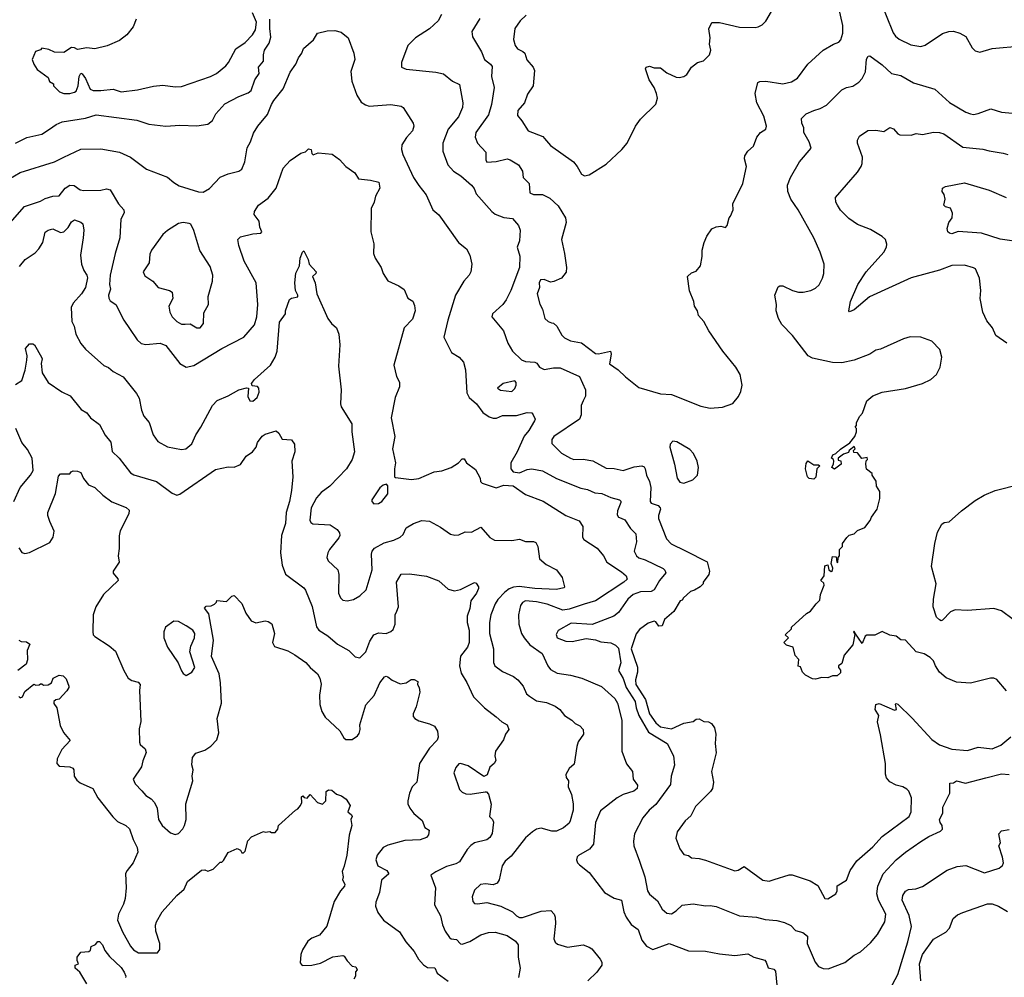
# Model space of a CAD drawing. Extents: x 1933546 to 2138868, y 524910 to 667279.
# Tile 82 of 256: x 1997981 to 2004333, y 563767 to 569942. Entities that reach past the tile are written whole.
import ezdxf

# ---------------------------------------------------------------- set-up
doc = ezdxf.new("R2010")
doc.units = 0

msp = doc.modelspace()

# ---------------------------------------------------------------- linework, layer by layer
at = {"layer": '0CON10XD'}
for points in [[(2002515, 567443.8), (2002582.3, 567467.7), (2002618.3, 567511.7), (2002633.8, 567545), (2002641.2, 567585), (2002628, 567655), (2002601.4, 567701.4), (2002516.2, 567805), (2002425.9, 567935.9), (2002393.8, 567995), (2002360, 568035), (2002353.3, 568065), (2002333.3, 568095), (2002330, 568125), (2002303, 568193), (2002290, 568285), (2002315, 568310), (2002345, 568320), (2002372.5, 568355), (2002383.3, 568415), (2002383.9, 568456.1), (2002396.7, 568505), (2002413.9, 568546.1), (2002447, 568593), (2002473.6, 568606.4), (2002505, 568610), (2002535, 568602.5), (2002545.9, 568614.1), (2002557.5, 568665), (2002567.5, 568675), (2002584, 568715), (2002581.2, 568755), (2002645.8, 568885), (2002668.8, 568995), (2002656.2, 569045), (2002658.8, 569065), (2002678.8, 569095), (2002715, 569126.7), (2002736, 569185), (2002760.9, 569215), (2002794.4, 569235), (2002799.4, 569255), (2002780.7, 569320.7), (2002735.7, 569405), (2002725.8, 569465), (2002743.6, 569536.4), (2002755, 569543.3), (2002794.2, 569545.8), (2002905, 569528.1), (2002958.9, 569541.1), (2002998, 569565), (2003065.5, 569654.5), (2003163.3, 569745), (2003230, 569785), (2003265, 569797.5), (2003278.3, 569811.7), (2003290.9, 569855), (2003291.5, 569905), (2003240, 570135)], [(2003525, 570083.8), (2003616.4, 569856.4), (2003630, 569835), (2003655, 569816.9), (2003729.1, 569779.1), (2003795, 569768), (2003822.3, 569777.7), (2003935, 569852), (2003975, 569865.8), (2004005, 569867.5), (2004045.8, 569855.8), (2004085, 569832.5), (2004125, 569760), (2004145, 569740), (2004175, 569732.5), (2004255, 569756.7), (2004445, 569773.3)], [(1998732.5, 569945), (1998712.5, 569895), (1998672.5, 569845), (1998625, 569807.5), (1998545, 569773.3), (1998465, 569753.8), (1998415, 569760), (1998355, 569750), (1998335, 569761.2), (1998315, 569763.3), (1998265, 569730), (1998205, 569732.5), (1998169.3, 569749.3), (1998125, 569757.5), (1998115, 569747.5), (1998083.6, 569736.4), (1998062.5, 569685), (1998072.5, 569655), (1998095, 569620), (1998165, 569570), (1998173.6, 569543.6), (1998198.3, 569528.3), (1998200, 569515), (1998237, 569477), (1998265, 569466.7), (1998305, 569466.2), (1998335, 569473.8), (1998345, 569482), (1998357.7, 569515), (1998364.5, 569575.5), (1998375, 569597.5), (1998385, 569593.3), (1998405, 569562), (1998434.8, 569494.8), (1998455, 569485.6), (1998505, 569484.5), (1998583.5, 569493.5), (1998635, 569476.9), (1998741.3, 569488.7), (1998845, 569512.2), (1998905, 569520), (1998985, 569508.6), (1999025, 569511.1), (1999212.9, 569575), (1999250.5, 569595), (1999311.1, 569645), (1999329.1, 569665), (1999376.2, 569755), (1999435, 569795.5), (1999483.5, 569845), (1999502.9, 569877.1), (1999508.3, 569925), (1999483.2, 569985)], [(2001655, 568942.5), (2001765, 569010), (2001866, 569104), (2001900.6, 569145), (2001953.1, 569255), (2001985, 569300), (2002085, 569396.7), (2002095.7, 569435), (2002089.2, 569465), (2002074, 569505), (2002042, 569555), (2002017.5, 569625), (2002023.3, 569636.7), (2002045, 569642.5), (2002075, 569632.5), (2002115, 569632.5), (2002155, 569598.8), (2002215, 569571.2), (2002235, 569568.8), (2002265, 569576.2), (2002285, 569588.8), (2002314.1, 569635.9), (2002353.9, 569666.1), (2002393, 569677), (2002430, 569715), (2002440, 569745), (2002430, 569785), (2002435.9, 569824.1), (2002426.1, 569883.9), (2002446.4, 569923.6), (2002495, 569924), (2002625, 569894.2), (2002725, 569891.2), (2002745, 569896.7), (2002770.5, 569909.5), (2002795, 569932.5), (2002845, 570020)], [(1998173.1, 569235), (1998215.8, 569265), (1998255, 569283.3), (1998405, 569306.9), (1998475, 569327.3), (1998737.5, 569295), (1998815, 569268.9), (1998925, 569255.6), (1999015, 569262), (1999125, 569258), (1999195, 569268), (1999225, 569291.2), (1999245.6, 569335), (1999305, 569400), (1999395, 569446.7), (1999455, 569469.4), (1999474.3, 569485), (1999497.5, 569555), (1999525.6, 569595), (1999522.5, 569635), (1999554, 569675), (1999553.1, 569715), (1999560, 569745), (1999589.6, 569790.4), (1999601.7, 569828.3), (1999594, 569885), (1999594.3, 569945.7)], [(2000702.5, 569975), (2000680.6, 569935), (2000625, 569882.9), (2000534.3, 569825), (2000484.4, 569775), (2000444.2, 569665), (2000443.8, 569635), (2000473.3, 569623.3), (2000665, 569603.1), (2000715, 569591.9), (2000773.8, 569545), (2000817.5, 569525), (2000839.5, 569405), (2000837.8, 569375), (2000811.5, 569315), (2000745.5, 569235), (2000710.4, 569145), (2000711.5, 569095), (2000744, 569005), (2000780, 568965), (2000826, 568935), (2000895.4, 568875.4), (2000913.1, 568853.1), (2000925, 568818), (2001026.2, 568705), (2001048.7, 568688.7), (2001105, 568665.6), (2001159.4, 568659.4), (2001198.6, 568615), (2001208.9, 568585), (2001204.4, 568515), (2001190.8, 568475), (2001207, 568417), (2001204.3, 568345), (2001150.5, 568195), (2001120, 568135), (2001097.1, 568105), (2001032, 568045), (2001026.7, 568025), (2001102.9, 567935), (2001130.8, 567855), (2001159.2, 567805), (2001217.9, 567747.9), (2001245, 567737.1), (2001305, 567734.3), (2001317.2, 567727.2), (2001335, 567702), (2001365, 567685.8), (2001425, 567697.1), (2001467.9, 567697.9), (2001592.2, 567642.2), (2001631.5, 567555), (2001631.5, 567515), (2001615.9, 567484.1), (2001602.5, 567455), (2001602.9, 567395), (2001592.2, 567365), (2001427.1, 567255), (2001413.5, 567235), (2001415, 567210), (2001476.7, 567146.7), (2001535, 567113.5), (2001555, 567106.5), (2001615, 567109.1), (2001677.7, 567097.7), (2001765, 567049.6), (2001815, 567048.7), (2001875, 567035.5), (2001945, 567058.8), (2001994.4, 567064.4), (2002008.8, 567058.8), (2002016.8, 567046.8), (2002024.5, 567005), (2002044.5, 566965), (2002053.6, 566925), (2002047.8, 566835), (2002055, 566824.4), (2002098.8, 566808.8), (2002112.9, 566795), (2002115.5, 566785), (2002101.3, 566745), (2002102.3, 566725), (2002154.4, 566595), (2002183, 566563), (2002277.1, 566517.1), (2002416.4, 566446.4), (2002430, 566385), (2002426.1, 566363.9), (2002390, 566315), (2002390, 566305), (2002370, 566285), (2002335, 566262.5), (2002307.5, 566255), (2002262.5, 566215), (2002255, 566200), (2002242.5, 566195), (2002200, 566125), (2002141.2, 566075), (2002125, 566032.5), (2002105, 566031.4), (2002085, 566060), (2002075, 566063.8), (2002035, 566050), (2001980.2, 566009.8), (2001957.6, 565982.4), (2001926.3, 565885), (2001967.4, 565767.4), (2001966.9, 565735), (2001952.8, 565685), (2001955.4, 565655), (2002017.4, 565557.4), (2002043.2, 565465), (2002085, 565408.3), (2002115, 565381.4), (2002185, 565368.5), (2002265, 565406.7), (2002325, 565417.1), (2002345, 565430.8), (2002365, 565434.5), (2002395, 565415.7), (2002425, 565413.5), (2002444.7, 565404.7), (2002463.8, 565375), (2002471.8, 565335), (2002467.8, 565275), (2002474.3, 565215), (2002442.9, 565095), (2002457.8, 565025), (2002449.4, 564985), (2002438.1, 564965), (2002340.7, 564869.3), (2002310.7, 564809.3), (2002274.2, 564775), (2002222.5, 564705), (2002214.2, 564665), (2002239.2, 564595), (2002265, 564560), (2002295, 564552), (2002315, 564538), (2002365, 564532.9), (2002405, 564521.4), (2002595, 564453.1), (2002615, 564457.1), (2002655, 564480.8), (2002775, 564393.5), (2002815, 564386.9), (2002848.8, 564398.8), (2002945, 564427.1), (2002965, 564427.1), (2003079.3, 564389.3), (2003129.5, 564359.5), (2003174, 564275), (2003195, 564272.5), (2003245.4, 564305), (2003253.9, 564325), (2003255, 564356), (2003315, 564392.5), (2003338.8, 564455), (2003382.4, 564517.6), (2003485, 564608.6), (2003545.7, 564675), (2003720, 564805), (2003731.4, 564835), (2003733.1, 564925), (2003717.6, 564967.6), (2003705, 564981.2), (2003677.5, 564995), (2003635, 565006.7), (2003595, 565027.5), (2003573.6, 565053.6), (2003567, 565077), (2003566.1, 565146.1), (2003535, 565330), (2003514, 565415), (2003522.5, 565455), (2003500, 565495), (2003503, 565527), (2003525, 565533.3), (2003625, 565488.8), (2003636.2, 565495), (2003631.7, 565528.3), (2003635, 565532.5), (2003645, 565528.6), (2003739, 565439), (2003865, 565300.8), (2003915, 565267.1), (2003995, 565239.2), (2004095, 565230), (2004165, 565252), (2004255, 565240.8), (2004311.2, 565265), (2004375, 565318)], [(2000949.4, 569950.6), (2000898.8, 569865), (2000901.8, 569831.8), (2000960.6, 569735), (2000978.9, 569685), (2001018.1, 569655), (2001029.1, 569639.1), (2001025.6, 569575), (2001041.9, 569505), (2001024.6, 569395), (2001005, 569328), (2000924.5, 569215), (2000920, 569185), (2000935, 569146), (2000988, 569088), (2000987.8, 569037.8), (2000995, 569022.9), (2001055, 569026.5), (2001125, 569044), (2001145, 569038), (2001198, 569005), (2001224.2, 568965), (2001228, 568925), (2001267.1, 568885), (2001272, 568825), (2001295, 568815.6), (2001354.6, 568814.6), (2001400.9, 568790.9), (2001455, 568742), (2001502.9, 568665), (2001505.6, 568635), (2001475.6, 568525), (2001496.7, 568435), (2001508.6, 568345), (2001505.5, 568314.5), (2001476.2, 568275), (2001426.6, 568253.4), (2001405, 568249.1), (2001365, 568267.2), (2001341.1, 568265), (2001332.7, 568245), (2001334.6, 568215), (2001318.4, 568175), (2001336.8, 568106.8), (2001354.4, 568075), (2001369.2, 568015), (2001391.2, 567995), (2001412, 567988), (2001425, 567984.3), (2001446.7, 567965), (2001478.5, 567908.5), (2001495, 567891.5), (2001535, 567870.9), (2001605, 567857.3), (2001695, 567789.4), (2001715, 567786.4), (2001792.5, 567805), (2001795.7, 567785), (2001785, 567722.5), (2001842.5, 567685), (2001888.3, 567638.3), (2001975, 567570), (2002115, 567528.8), (2002185.8, 567525.8), (2002375, 567450), (2002435, 567438), (2002515, 567443.8)], [(2001248.9, 569971.1), (2001209.2, 569935), (2001175.6, 569884.4), (2001167.5, 569815), (2001178.1, 569775), (2001191.4, 569755), (2001227.5, 569737.5), (2001239.4, 569725), (2001253, 569683), (2001294.3, 569635), (2001301.9, 569615), (2001294.4, 569515), (2001257.6, 569462.4), (2001237.5, 569405), (2001195, 569356), (2001191.4, 569325), (2001220.6, 569290.6), (2001260.8, 569225), (2001355, 569188.2), (2001367.7, 569175), (2001405, 569131.5), (2001553.5, 569025), (2001578.2, 568995), (2001606.2, 568945), (2001625, 568936), (2001655, 568942.5)], [(1997875, 568892.2), (1997985, 568955.6), (1998205, 569025.5), (1998265.3, 569054.7), (1998375, 569107.8), (1998505, 569109.5), (1998625, 569088.1), (1998696.2, 569056.2), (1998798.7, 568978.7), (1998935, 568927.5), (1998975, 568892.5), (1999010.9, 568870.9), (1999135, 568832), (1999165, 568830), (1999205, 568854), (1999274.5, 568925.5), (1999325, 568948.6), (1999395, 568965.7), (1999415, 568978.8), (1999434.4, 569025), (1999448.6, 569115), (1999470.8, 569155), (1999489.7, 569210.3), (1999518, 569255), (1999579.9, 569330.1), (1999605.7, 569394.3), (1999619.7, 569420.3), (1999681.5, 569495), (1999725.5, 569604.5), (1999763.1, 569655), (1999780, 569695), (1999801.9, 569725), (1999813, 569757), (1999877, 569813), (1999902, 569855), (1999965, 569870), (2000015, 569871.2), (2000055, 569861.2), (2000100, 569825), (2000136.7, 569725), (2000143.3, 569685), (2000117.3, 569607.3), (2000123.3, 569545), (2000157.1, 569455), (2000185, 569410.8), (2000211.8, 569391.8), (2000235, 569384.5), (2000375, 569395.5), (2000442.5, 569385), (2000455.8, 569375.8), (2000518.8, 569275), (2000524, 569255), (2000515.8, 569225), (2000476.9, 569183.1), (2000446.9, 569135), (2000443.6, 569105), (2000452.3, 569072.3), (2000521.9, 568925), (2000555, 568872), (2000603.1, 568813.1), (2000645.6, 568715.6), (2000685, 568683.8), (2000811.2, 568505), (2000863.8, 568465), (2000884.2, 568424.2), (2000898, 568365), (2000891.2, 568315), (2000881.2, 568295), (2000846.2, 568255), (2000792.9, 568165), (2000743.2, 568005), (2000717.5, 567895), (2000765.7, 567795), (2000816.7, 567765), (2000845, 567732.5), (2000856, 567685), (2000865.8, 567535), (2000880, 567505), (2000927.5, 567465), (2000969.3, 567409.3), (2001010.2, 567380.2), (2001035, 567371.5), (2001057.7, 567372.3), (2001095, 567389.5), (2001185, 567390.5), (2001255, 567408.6), (2001285, 567406.2), (2001293.3, 567395), (2001306, 567366), (2001302, 567355), (2001265, 567292.5), (2001235, 567256), (2001190.3, 567155), (2001150.2, 567085), (2001150.2, 567045), (2001165, 567026.2), (2001205, 567019.2), (2001255, 567041.3), (2001285, 567046.8), (2001353.6, 567033.6), (2001443, 566983), (2001600.9, 566920.9), (2001645, 566911.5), (2001690.6, 566890.6), (2001737, 566887), (2001795, 566860.4), (2001850, 566845), (2001858, 566838), (2001858.3, 566828.3), (2001837.9, 566775), (2001835, 566750), (2001844.5, 566734.5), (2001862, 566728), (2001885, 566716.2), (2001920.7, 566660.7), (2001956.1, 566626.1), (2001960, 566575), (2001945.7, 566515), (2001960, 566485), (2001975, 566471.8), (2002015, 566458.9), (2002132.3, 566402.3), (2002143.4, 566393.4), (2002150, 566375), (2002109.4, 566325), (2002073.5, 566265), (2002054.2, 566255.8), (2001985, 566252.1), (2001938.5, 566235), (2001904.8, 566205.2), (2001845, 566120), (2001814, 566096), (2001675, 566042.7), (2001539, 566051), (2001455, 566003.3), (2001442.2, 565977.8), (2001448.9, 565955), (2001504, 565935), (2001545, 565933.1), (2001635, 565951.1), (2001695, 565944.2), (2001730.3, 565930.3), (2001795, 565923.1), (2001825, 565908.9), (2001845, 565890), (2001858.2, 565795), (2001844.3, 565745), (2001873.4, 565693.4), (2001894.2, 565635), (2001951, 565545), (2001957, 565505), (2001975.8, 565455), (2002038, 565348), (2002157.1, 565275), (2002199.4, 565195), (2002205.5, 565135), (2002184.5, 565065), (2002178.8, 565011.2), (2002085, 564880.9), (2002041.9, 564845), (2002001.5, 564795), (2001947.6, 564692.4), (2001940, 564645), (2001942.9, 564615), (2001979.2, 564515), (2002014.3, 564415), (2002030, 564325), (2002043.7, 564303.7), (2002095, 564260.8), (2002125, 564205.8), (2002155, 564180.6), (2002185, 564175.7), (2002216, 564195), (2002255, 564231.4), (2002325, 564241.4), (2002405, 564227.1), (2002435, 564230), (2002475, 564223.1), (2002624.5, 564164.5), (2002735, 564155.6), (2002790.3, 564140.3), (2002864.3, 564134.3), (2002915, 564120.8), (2002955, 564102), (2002985, 564069.2), (2003033.3, 564055), (2003062.5, 564032.5), (2003061.9, 563985), (2003112.5, 563865), (2003135, 563836.2), (2003165, 563824), (2003197.3, 563822.7), (2003305, 563862), (2003365, 563910.8), (2003405, 563931.2), (2003469.7, 563990.3), (2003515, 564043.8), (2003562.5, 564125), (2003568.2, 564175), (2003521.8, 564265), (2003510, 564305), (2003517.1, 564355), (2003551.1, 564435), (2003635, 564524.6), (2003695, 564573.2), (2003795, 564643.3), (2003845, 564674.4), (2003920.3, 564709.7), (2003935, 564723.3), (2003932.9, 564745), (2003919.2, 564765), (2003915.7, 564785), (2003935.8, 564825), (2003935.8, 564865), (2003980.6, 564955), (2003981.2, 565018.8), (2004005, 565022), (2004025, 565034), (2004081.5, 565018.5), (2004214.3, 565054.3), (2004315, 565080), (2004363.3, 565075)], [(2004346.2, 565615), (2004285, 565687.5), (2004266.1, 565696.1), (2004243.9, 565696.1), (2004115, 565664.3), (2004025, 565670), (2003958.3, 565698.3), (2003915.7, 565735.7), (2003888.8, 565775), (2003875, 565807.5), (2003855, 565830), (2003815, 565852.5), (2003765, 565866.7), (2003695, 565940), (2003665, 565942.5), (2003635, 565966.7), (2003593.6, 565973.6), (2003545, 565996.7), (2003497, 565973), (2003445, 565972.5), (2003435, 565967.5), (2003415, 565920), (2003367.5, 565987.5), (2003365, 566000), (2003360, 565995), (2003368.3, 565978.3), (2003355, 565910), (2003300, 565845), (2003285, 565790), (2003262.5, 565775), (2003262.5, 565765), (2003277, 565747), (2003275, 565730), (2003255, 565710), (2003225, 565710), (2003195, 565697.5), (2003155, 565700), (2003115, 565690), (2003095, 565692.5), (2003050, 565715), (2003030, 565735), (2003018.3, 565768.3), (2003003, 565773), (2003006.4, 565816.4), (2002983, 565843), (2002970, 565895), (2002928.3, 565908.3), (2002910, 565925), (2002940, 565955), (2002920, 565975), (2002960, 566015), (2002960, 566025), (2003057, 566113), (2003083, 566127), (2003120, 566175), (2003141.7, 566198.3), (2003147.5, 566235), (2003170, 566295), (2003168.3, 566308.3), (2003150, 566325), (2003170, 566355), (2003175, 566420), (2003195, 566427.5), (2003200, 566395), (2003215, 566383.3), (2003225, 566390), (2003226.1, 566406.1), (2003216.7, 566435), (2003225, 566480), (2003248.3, 566478.3), (2003252.5, 566445), (2003258.3, 566441.7), (2003260, 566475), (2003270, 566485), (2003270, 566525), (2003290, 566545), (2003290, 566565), (2003317, 566603), (2003333, 566617), (2003365, 566627.5), (2003385, 566647.5), (2003433, 566667), (2003468.3, 566711.7), (2003476.4, 566733.6), (2003512.5, 566785), (2003530, 566855), (2003529.3, 566899.3), (2003507.5, 566935), (2003507, 566967), (2003480, 567005), (2003480, 567015), (2003443, 567043), (2003440, 567075), (2003442.5, 567097.5), (2003450, 567105), (2003448.3, 567118.3), (2003413, 567113), (2003385, 567150), (2003361.7, 567151.7), (2003360, 567165), (2003370, 567175), (2003365, 567190), (2003332.5, 567165), (2003328.3, 567151.7), (2003295, 567140), (2003260, 567115), (2003261.7, 567101.7), (2003278.3, 567098.3), (2003280, 567075), (2003237, 567043), (2003220, 567055), (2003231.7, 567078.3), (2003232.5, 567095), (2003230, 567105), (2003217.5, 567115), (2003227.5, 567135), (2003246.2, 567143.8), (2003275, 567172.5), (2003335.7, 567214.3), (2003367.5, 567255), (2003380, 567285), (2003380, 567305), (2003370, 567315), (2003380, 567325), (2003380, 567345), (2003400, 567385), (2003417.5, 567405), (2003445.9, 567484.1), (2003485, 567516.2), (2003545, 567539.2), (2003695, 567564), (2003804.1, 567595.9), (2003858.3, 567621.7), (2003895, 567653.3), (2003919.7, 567700.3), (2003929.2, 567765), (2003917.5, 567815), (2003865, 567868), (2003795, 567895.8), (2003725, 567897.5), (2003682.5, 567885), (2003535, 567818), (2003505, 567811.2), (2003464.3, 567785.7), (2003365, 567745.8), (2003285, 567730), (2003225, 567730.8), (2003095, 567759.4), (2003067.5, 567775), (2002966.4, 567905), (2002897.2, 567977.2), (2002875.6, 568015.6), (2002861.2, 568065), (2002863.3, 568105), (2002852.5, 568165), (2002875, 568218.8), (2002885, 568226), (2002905, 568225.8), (2002965.6, 568195.6), (2003005, 568185.7), (2003035.6, 568184.4), (2003085, 568195.8), (2003115, 568210.8), (2003137.4, 568232.6), (2003160, 568275), (2003168.1, 568305), (2003170.8, 568365), (2003145, 568443.3), (2003104.4, 568535), (2003002.9, 568715), (2002954.6, 568784.6), (2002935.6, 568835), (2002934.3, 568875), (2002954.3, 568925), (2003011.4, 569025), (2003086.1, 569113.9), (2003073.1, 569155), (2003040, 569215), (2003040, 569245), (2003025.6, 569275), (2003024.2, 569305), (2003053.8, 569335), (2003105, 569355.6), (2003145, 569368.5), (2003185, 569391.4), (2003285, 569490), (2003315, 569504.2), (2003356.6, 569513.4), (2003395, 569540), (2003415, 569563.3), (2003436.7, 569605), (2003443.2, 569686.8), (2003455, 569706.7), (2003465, 569708), (2003545, 569650), (2003605, 569594.6), (2003665, 569581.6), (2003747.5, 569535), (2003885, 569492.9), (2003978.6, 569408.6), (2004085, 569345.7), (2004114.5, 569334.5), (2004135, 569331.1), (2004165, 569336.7), (2004245, 569367.3), (2004315, 569345.6), (2004385, 569339.4)], [(1997955, 569146.7), (1998027.8, 569182.2), (1998125, 569203.6), (1998173.1, 569235)], [(2004350, 567855), (2004277.5, 567905), (2004257.5, 567955), (2004219.3, 567999.3), (2004193.3, 568055), (2004177.5, 568145), (2004181.2, 568195), (2004172.5, 568275), (2004147.5, 568335), (2004135, 568342.5), (2004075, 568358.8), (2003995, 568355.8), (2003915, 568327.5), (2003731.7, 568278.3), (2003463.3, 568155), (2003365, 568070), (2003335, 568057.5), (2003330, 568065), (2003341.4, 568125), (2003388.6, 568235), (2003442.5, 568315), (2003555, 568442), (2003572.9, 568475), (2003575.8, 568495), (2003565.5, 568525.5), (2003545, 568544), (2003469.8, 568589.8), (2003385, 568621.1), (2003329.8, 568659.8), (2003296, 568695), (2003275, 568714.2), (2003255.8, 568745), (2003246, 568765), (2003243.8, 568795), (2003385, 568959.2), (2003408.6, 568995), (2003415.6, 569015), (2003416.9, 569055), (2003386.2, 569145), (2003386.2, 569165), (2003398.3, 569191.7), (2003453.2, 569226.8), (2003505, 569229.2), (2003555, 569220), (2003595, 569246.7), (2003617.9, 569237.9), (2003645, 569206.7), (2003659.3, 569199.3), (2003732.3, 569197.7), (2003765, 569208), (2003805, 569201.2), (2003875, 569217.5), (2003914.6, 569214.6), (2003942, 569205), (2004065, 569120), (2004195, 569107.9), (2004235, 569095.4), (2004325, 569081.9), (2004355, 569071.9)], [(1997904, 568615), (1998012.6, 568737.4), (1998115, 568771.8), (1998145, 568788.5), (1998195, 568803.3), (1998235, 568805.6), (1998275, 568856.4), (1998305, 568873.8), (1998332.2, 568872.2), (1998372, 568845), (1998395, 568839.5), (1998505, 568842.7), (1998542.2, 568852.2), (1998565, 568845.7), (1998619.2, 568755), (1998652.5, 568715), (1998654.2, 568695.8), (1998634.2, 568655), (1998626.5, 568535), (1998596.9, 568435), (1998565.4, 568294.6), (1998561.5, 568235), (1998567.1, 568205), (1998554.5, 568165.5), (1998555.6, 568145.6), (1998565, 568130), (1998602, 568105), (1998652.5, 568005), (1998690.3, 567950.3), (1998738.6, 567878.6), (1998765, 567854.3), (1998795, 567848.1), (1998887, 567857), (1998925, 567842), (1999014.5, 567724.5), (1999055, 567700.8), (1999105, 567711.4), (1999285, 567822.5), (1999428, 567895), (1999496, 567975), (1999511.1, 568025), (1999517.7, 568105), (1999505.7, 568245), (1999429.1, 568385), (1999394.4, 568485), (1999388, 568525), (1999405, 568541.2), (1999485, 568561.2), (1999536.7, 568565), (1999543.3, 568575), (1999531.2, 568605), (1999527, 568643), (1999493.8, 568685), (1999496.2, 568705), (1999521.2, 568745), (1999585, 568790), (1999635.6, 568855), (1999681.1, 568985), (1999725, 569033.8), (1999795, 569082), (1999825, 569090), (1999845, 569108.8), (1999862.5, 569105), (1999865, 569080), (1999875, 569071.2), (1999907.3, 569082.7), (1999997.5, 569075), (2000045, 569041.2), (2000084.5, 568994.5), (2000143.8, 568955), (2000166.7, 568915), (2000245, 568908.1), (2000297.1, 568895), (2000304.4, 568855), (2000275.6, 568805), (2000266.9, 568765), (2000247.5, 568725), (2000246.2, 568575), (2000266.1, 568496.1), (2000263.8, 568435), (2000273.3, 568405), (2000312.5, 568345), (2000326.7, 568305), (2000355, 568257.5), (2000426.1, 568226.1), (2000461.2, 568201.2), (2000485, 568146.7), (2000517.3, 568127.3), (2000529.1, 568099.1), (2000532.9, 568065), (2000515, 568011.2), (2000461.1, 567955), (2000394, 567715), (2000411.2, 567641.2), (2000432, 567605), (2000430.8, 567575), (2000403.1, 567505), (2000376.7, 567375), (2000401.4, 567255), (2000385.7, 567175.7), (2000406.2, 567085), (2000398, 567045), (2000400, 566995), (2000405, 566990), (2000507.7, 566977.7), (2000555, 566982.9), (2000655, 567026.9), (2000705, 567033.3), (2000765, 567053.3), (2000812, 567085), (2000835, 567110), (2000849.3, 567109.3), (2000863.3, 567085), (2000920.5, 567040.5), (2000951.2, 566985), (2000954.1, 566964.1), (2000965, 566953.3), (2001055, 566924), (2001105, 566940.6), (2001165.3, 566935.3), (2001245, 566880), (2001358.1, 566838.1), (2001505, 566744.3), (2001590.3, 566710.3), (2001614.2, 566674.2), (2001612.7, 566605), (2001620.3, 566590.3), (2001706.2, 566535), (2001748, 566485), (2001768.1, 566445), (2001862.6, 566382.6), (2001894.2, 566355), (2001900, 566335), (2001878.6, 566315), (2001695, 566194.6), (2001622.5, 566172.5), (2001525, 566141.6), (2001485, 566135.3), (2001383.4, 566173.4), (2001315, 566188.2), (2001245, 566193.8), (2001225, 566184.4), (2001211.2, 566165), (2001198.5, 566105), (2001200, 566045), (2001218.2, 565985), (2001235.6, 565955), (2001271.9, 565911.9), (2001352.5, 565855), (2001387.1, 565775), (2001405, 565751.4), (2001448, 565728), (2001535.4, 565715.4), (2001606.4, 565696.4), (2001735, 565641.4), (2001820, 565565), (2001837.9, 565535), (2001866.2, 565425), (2001864.5, 565224.5), (2001895, 565143.3), (2001934.3, 565094.3), (2001938.1, 565045), (2001965.8, 565005), (2001964.3, 564985), (2001943.2, 564966.8), (2001875, 564945.4), (2001835.4, 564924.6), (2001728.9, 564841.1), (2001695.5, 564765), (2001682.9, 564625), (2001656.2, 564593.8), (2001585, 564553.3), (2001576.7, 564545), (2001573.6, 564523.6), (2001580, 564505), (2001592.3, 564492.3), (2001655, 564443.8), (2001753.8, 564315), (2001815, 564277.5), (2001864.2, 564264.2), (2001879.3, 564189.3), (2001894.2, 564155), (2001925, 564108), (2001971.2, 564075), (2001995, 564006.7), (2002025, 563968.8), (2002065, 563947.1), (2002170, 563985), (2002295, 563937.1), (2002405, 563935.8), (2002495, 563917.5), (2002595, 563908.6), (2002678.8, 563918.8), (2002717.9, 563897.9), (2002786.9, 563876.9), (2002797.1, 563865), (2002809.1, 563829.1), (2002845, 563818.6), (2002857.5, 563807.5), (2002866.1, 563716.1)], [(2004454.1, 568504.1), (2004305.8, 568525.8), (2004185, 568565.3), (2004035, 568575.6), (2003995, 568561.8), (2003978.8, 568565), (2003968, 568575), (2003964.1, 568595.9), (2003975.8, 568634.2), (2003996.2, 568665), (2003998.8, 568695), (2003985, 568726.7), (2003954.1, 568734.1), (2003943.3, 568745), (2003950.8, 568785), (2003944.4, 568814.4), (2003932, 568835), (2003934.1, 568855.9), (2003952.9, 568867.1), (2004075, 568890.8), (2004235, 568843.1), (2004345, 568794.4)], [(1997979.8, 568350.2), (1998017.5, 568395), (1998080.9, 568439.1), (1998104.3, 568465), (1998130, 568505), (1998145, 568571.2), (1998164.5, 568585.5), (1998195, 568594.2), (1998245, 568570), (1998265, 568573.1), (1998295, 568602.9), (1998315, 568638.1), (1998335, 568651.1), (1998376.5, 568636.5), (1998387.5, 568625), (1998395.6, 568585), (1998390, 568535), (1998372.9, 568422.9), (1998380.4, 568365), (1998394.7, 568325), (1998415.4, 568295), (1998418, 568278), (1998405, 568214), (1998379.4, 568175), (1998326.7, 568115), (1998313.3, 568085), (1998317.5, 567995), (1998332, 567965), (1998344, 567915), (1998375, 567853.8), (1998406.4, 567816.4), (1998525, 567711.2), (1998555, 567700), (1998585, 567674.3), (1998648.3, 567638.3), (1998735, 567531.2), (1998752.1, 567502.1), (1998767.1, 567425), (1998781.4, 567385), (1998816.9, 567345), (1998841.4, 567265), (1998872.4, 567222.4), (1998935, 567187.5), (1999025, 567170), (1999053.8, 567173.8), (1999092.1, 567207.9), (1999116.5, 567265), (1999150.4, 567315), (1999224.3, 567455), (1999255, 567485.8), (1999325, 567515.8), (1999395, 567555.8), (1999445, 567567.5), (1999457.5, 567565), (1999452.7, 567512.7), (1999465, 567483.3), (1999485, 567481.2), (1999514, 567505), (1999525, 567540), (1999522.9, 567565), (1999515, 567576), (1999481.4, 567581.4), (1999475.8, 567595), (1999495, 567621.9), (1999600, 567715), (1999628.9, 567765), (1999641.5, 567805), (1999658, 567992), (1999695.6, 568045), (1999696.5, 568065), (1999722.7, 568137.3), (1999734.1, 568145.9), (1999774.5, 568155.5), (1999776.2, 568165), (1999759.4, 568195), (1999755.7, 568244.3), (1999763.5, 568306.5), (1999777, 568337), (1999785.5, 568355), (1999790, 568405), (1999805, 568442.5), (1999815, 568452.5), (1999841.4, 568395), (1999847.5, 568365), (1999893.5, 568315), (1999892.3, 568305), (1999869.2, 568285), (1999887.2, 568245), (1999898.6, 568175), (1999970, 568015), (1999992.2, 567982.2), (2000025.7, 567955.7), (2000040, 567915), (2000046.9, 567845), (2000038.3, 567708.3), (2000055.6, 567554.4), (2000050, 567465), (2000055.8, 567445.8), (2000124.2, 567335), (2000122.9, 567285), (2000141.1, 567155), (2000125.6, 567105), (2000088.9, 567045), (1999981.9, 566935)], [(1999145, 567954.2), (1999166.9, 567983.1), (1999169.2, 568050.8), (1999198.9, 568105), (1999196.9, 568156.9), (1999224.4, 568255), (1999228.1, 568295), (1999210.6, 568350.6), (1999143.3, 568453.3), (1999105, 568583.3), (1999085, 568622.5), (1999075, 568626.7), (1999035, 568633.8), (1999005, 568628), (1998935, 568583.1), (1998905, 568556.5), (1998830.5, 568455), (1998821.1, 568428.9), (1998816.5, 568375), (1998778.1, 568315), (1998789.5, 568289.5), (1998839.4, 568255), (1998875, 568215.5), (1998946.7, 568195), (1998964.5, 568184.5), (1998968.9, 568145), (1998942.9, 568095), (1998950, 568055), (1998965.4, 568025), (1998995.5, 567995), (1999025, 567978.6), (1999049.4, 567979.4), (1999081.5, 567981.5), (1999125, 567955.6), (1999145, 567954.2)], [(1997955, 567589.2), (1997995, 567616.2), (1998017.4, 567682.6), (1998027.1, 567747.1), (1998028.5, 567775), (1998018.8, 567821.2), (1998045, 567852.5), (1998065, 567852.5), (1998076.7, 567845), (1998122.5, 567765), (1998125.6, 567755), (1998118.9, 567725), (1998125.7, 567665), (1998165, 567603.3), (1998253.2, 567543.2), (1998306.3, 567516.3), (1998378.8, 567428.8), (1998415, 567406), (1998438, 567375), (1998495, 567332), (1998532.4, 567262.4), (1998568.5, 567218.5), (1998577.9, 567157.9), (1998622.9, 567115), (1998695, 567020), (1998717.3, 567007.3), (1998864.5, 566964.5), (1998965, 566888), (1998995, 566876), (1999015, 566882.5), (1999245, 567041.9), (1999325, 567059.4), (1999365, 567056), (1999405, 567073.8), (1999443, 567127), (1999482.5, 567155), (1999507.5, 567185), (1999516, 567215), (1999545, 567256), (1999565, 567270), (1999635, 567290), (1999653.3, 567275), (1999675, 567236.7), (1999735, 567232.5), (1999753.3, 567205), (1999756, 567155), (1999737.5, 567095), (1999742.9, 566995), (1999734.6, 566905.4), (1999722.2, 566835), (1999699.3, 566765), (1999696.4, 566693.6), (1999670.9, 566615), (1999664.6, 566505), (1999673.6, 566423.6), (1999696.9, 566366.9), (1999815, 566278), (1999824.4, 566264.4), (1999867.3, 566157.3), (1999896.7, 566026.7), (1999910.8, 566005), (1999968.3, 565968.3), (2000032, 565915), (2000104.3, 565874.3), (2000145, 565833.8), (2000175, 565828), (2000213.6, 565866.4), (2000240.9, 565935), (2000266, 565975), (2000295, 565989.2), (2000345, 565984), (2000375, 565996.2), (2000390.5, 566009.5), (2000402.5, 566045), (2000403.1, 566105), (2000415, 566128.8), (2000425.7, 566155), (2000412.5, 566315), (2000443, 566367), (2000495, 566369.1), (2000605, 566354.2), (2000685, 566324.2), (2000745, 566270.8), (2000785, 566259.2), (2000825, 566266.9), (2000915, 566313.3), (2000925, 566307.5), (2000940, 566285), (2000940, 566275), (2000928.8, 566245), (2000892.5, 566195), (2000885.6, 566145), (2000868.5, 566095), (2000868.5, 566055), (2000880.4, 566005), (2000880, 565925), (2000870, 565895), (2000825, 565838), (2000818.2, 565775), (2000829.3, 565729.3), (2000865, 565668.8), (2000908, 565575), (2000978.8, 565505), (2001055, 565447.5), (2001091.4, 565415), (2001125.7, 565395), (2001135.8, 565365), (2001116, 565335), (2001102.7, 565297.3), (2001051.4, 565225), (2001045.8, 565195), (2001052, 565165), (2001041.2, 565145), (2001015, 565122.5), (2000997.3, 565072.7), (2000975, 565061.2), (2000875, 565130), (2000825, 565145.7), (2000815, 565143.3), (2000795, 565120), (2000782, 565085), (2000818.3, 564978.3), (2000835, 564960), (2000859.7, 564949.7), (2000887.1, 564947.1), (2000983.6, 564963.6), (2000992.5, 564962.5), (2001005, 564947.5), (2001023.6, 564883.6), (2001010.8, 564805), (2001031.2, 564785), (2001037.1, 564767.1), (2001029.5, 564695), (2001015, 564668.6), (2000995, 564654.4), (2000915, 564634.3), (2000892.2, 564617.8), (2000868.3, 564591.7), (2000818.9, 564511.1), (2000795, 564498.1), (2000735, 564482), (2000666.7, 564446.7), (2000634, 564425), (2000663.1, 564345), (2000657.1, 564235), (2000695, 564164), (2000709.5, 564105), (2000726.9, 564065), (2000753.6, 564023.6), (2000765, 564015.8), (2000800, 564010), (2000825, 563983.8), (2000835, 563980.8), (2000885, 563997.5), (2000955, 564041.9), (2001005, 564056.9), (2001048.3, 564058.3), (2001125, 564036.2), (2001180.4, 564000.4), (2001196.5, 563976.5), (2001196.5, 563896.5), (2001210.4, 563825), (2001199.2, 563765)], [(2001155, 567543.5), (2001175, 567563.1), (2001184.5, 567585), (2001183.4, 567603.4), (2001175, 567614.2), (2001099.2, 567595), (2001064, 567565), (2001082.5, 567552.5), (2001155, 567543.5)], [(1997944.4, 566835), (1997983.3, 566925), (1998051.9, 567005), (1998067.8, 567035), (1998061.2, 567115), (1998031.5, 567171.5), (1997995.5, 567215), (1997956.7, 567306.7)], [(2002265, 566953.5), (2002322.5, 566975), (2002354, 567005), (2002359.2, 567055), (2002350.8, 567095), (2002328, 567145), (2002305, 567170), (2002219.5, 567219.5), (2002195, 567223.3), (2002176.2, 567205), (2002174.2, 567185), (2002205.5, 567075), (2002223.3, 566985), (2002239.7, 566959.7), (2002265, 566953.5)], [(2003105, 566980), (2003073, 566983), (2003062.5, 566995), (2003051.2, 567045), (2003055, 567080), (2003065, 567097.5), (2003105, 567072.5), (2003135, 567072.5), (2003142.5, 567065), (2003122.5, 567045), (2003117, 566993), (2003105, 566980)], [(1997975, 566536.7), (1997995, 566506.2), (1998015, 566499.2), (1998045, 566506.9), (1998175, 566570.6), (1998197.1, 566605), (1998204.4, 566644.4), (1998175.4, 566705.4), (1998162.2, 566745), (1998163.1, 566765), (1998212.6, 566887.4), (1998231.2, 566998.8), (1998245, 567013.3), (1998305, 567012.5), (1998313.6, 567026.4), (1998327, 567033), (1998355, 567031.2), (1998375, 567021.2), (1998393, 566983), (1998425, 566942.5), (1998465, 566926.2), (1998518, 566875), (1998575, 566832), (1998667.2, 566797.2), (1998688.3, 566778.3), (1998685.8, 566755), (1998629.4, 566645), (1998623, 566613), (1998622.9, 566532.9), (1998617.5, 566485), (1998622, 566445), (1998583.3, 566385), (1998583.9, 566373.9), (1998615, 566337.5), (1998616.2, 566325), (1998521.9, 566235), (1998471.4, 566155), (1998455.8, 566105), (1998452, 565995), (1998456.2, 565975), (1998466.2, 565965), (1998558, 565905), (1998599.8, 565869.8), (1998653.1, 565745), (1998682, 565695), (1998705, 565680.8), (1998745, 565670), (1998759.2, 565655), (1998754.4, 565615.6), (1998763.4, 565416.6), (1998751.3, 565368.7), (1998754.2, 565284.2), (1998759.2, 565269.2), (1998791.2, 565241.2), (1998796.1, 565216.1), (1998775, 565162.5), (1998767.5, 565125), (1998713.8, 565045), (1998726.2, 565015), (1998768.9, 564968.9), (1998795, 564939.2), (1998828.6, 564918.6), (1998850.8, 564895), (1998867.6, 564857.6), (1998875.8, 564785), (1998900, 564745), (1998955, 564698), (1998985, 564688), (1999005, 564694), (1999034.2, 564725), (1999044.4, 564745), (1999056.2, 564785), (1999053.1, 564885), (1999098.2, 565035), (1999093.6, 565065), (1999100, 565105), (1999092.7, 565137.3), (1999096, 565185), (1999117.3, 565212.7), (1999175, 565231.4), (1999215, 565258.1), (1999252.4, 565297.6), (1999266.2, 565343.8), (1999256.1, 565435), (1999282.1, 565535), (1999277.3, 565665), (1999267.8, 565725), (1999218, 565835), (1999230.8, 565940.8), (1999201.7, 566111.7), (1999172.5, 566147.5), (1999185, 566160), (1999217, 566163), (1999237, 566173), (1999250, 566185), (1999253, 566197), (1999315, 566190), (1999350, 566225), (1999365, 566230), (1999415, 566177.5), (1999440, 566115), (1999475, 566066.2), (1999505, 566053.8), (1999565, 566066), (1999585, 566061.2), (1999606.8, 566046.8), (1999624, 565985), (1999612.5, 565925), (1999625, 565901.2), (1999711.2, 565871.2), (1999756.7, 565846.7), (1999826.4, 565796.4), (1999854.3, 565764.3), (1999902, 565725), (1999917.5, 565695), (1999926.8, 565656.8), (1999915.7, 565585.7), (1999916.8, 565526.8), (1999930.3, 565480.3), (1999950.8, 565445), (2000046.3, 565356.3), (2000072.1, 565312.1), (2000085, 565301.2), (2000125, 565300.8), (2000160, 565325), (2000170.5, 565339.5), (2000176.9, 565365), (2000175.6, 565395), (2000214.6, 565525), (2000267.3, 565585), (2000305, 565665.7), (2000335, 565703.8), (2000345, 565708), (2000355, 565704), (2000385, 565682.5), (2000435, 565660), (2000475, 565666.2), (2000507, 565687), (2000526.4, 565686.4), (2000550, 565675), (2000547.5, 565655), (2000558.8, 565635), (2000562.5, 565605), (2000539.7, 565510.3), (2000519.2, 565465), (2000519.5, 565449.5), (2000530, 565435), (2000555, 565420), (2000625, 565401.1), (2000656.4, 565386.4), (2000676, 565355), (2000681.2, 565315), (2000675, 565296.7), (2000624.7, 565245.3), (2000559.5, 565145), (2000543.6, 565026.4), (2000513.1, 564995), (2000495.6, 564954.4), (2000484.3, 564905), (2000484.3, 564885), (2000497.4, 564857.4), (2000523.4, 564823.4), (2000577.3, 564777.3), (2000595, 564733.8), (2000623.3, 564715), (2000619.2, 564685), (2000605, 564668), (2000565, 564653.6), (2000465, 564648.5), (2000355, 564620), (2000325, 564604.2), (2000287.5, 564555), (2000278, 564525), (2000290.8, 564485), (2000349.4, 564455), (2000363.1, 564435), (2000315.5, 564394.5), (2000301.9, 564315), (2000278.3, 564251.7), (2000277.5, 564225), (2000292.5, 564185), (2000328, 564135), (2000431.3, 564061.3), (2000472, 563995), (2000525, 563934), (2000554.6, 563884.6), (2000586.6, 563846.6), (2000610.9, 563830.9), (2000658.8, 563828.8), (2000675, 563794), (2000745, 563741.2)], [(1999981.9, 566935), (1999927, 566893), (1999895, 566859.2), (1999861.5, 566795), (1999853.3, 566715), (1999859.4, 566699.4), (1999872.1, 566692.1), (1999985, 566684), (2000030, 566655), (2000043.9, 566633.9), (2000046.2, 566615), (2000039.7, 566600.3), (1999980, 566525), (1999968.6, 566505), (1999962.5, 566475), (1999972.1, 566452.1), (2000033.9, 566393.9), (2000040, 566365), (2000037.1, 566245), (2000050, 566215), (2000065, 566200), (2000093.9, 566193.9), (2000135, 566204), (2000175, 566225.8), (2000216.4, 566265), (2000255.5, 566395), (2000251.1, 566495), (2000255.6, 566515), (2000269.2, 566535), (2000331.3, 566568.7), (2000395, 566585.7), (2000435, 566606), (2000455, 566622), (2000475, 566665.6), (2000522.5, 566692.5), (2000575, 566712), (2000625, 566708), (2000695, 566670), (2000760, 566625), (2000788.1, 566618.1), (2000815, 566620), (2000855, 566638.6), (2000895, 566638), (2000955, 566670), (2001013.4, 566603.4), (2001045, 566585.8), (2001155, 566584.2), (2001205, 566591.9), (2001245, 566577.5), (2001295, 566577.8), (2001309.9, 566569.9), (2001322.7, 566545), (2001334.5, 566464.5), (2001378.3, 566428.3), (2001445, 566393.8), (2001481.2, 566345), (2001496, 566285), (2001492.5, 566277.5), (2001441.8, 566268.2), (2001305, 566273.9), (2001203.6, 566286.4), (2001166.2, 566283.8), (2001138.1, 566271.9), (2001109.9, 566250.1), (2001065, 566203.3), (2001047.7, 566175), (2001020, 566105), (2001011.2, 566055), (2001012.9, 565985), (2001036.8, 565885), (2001036.6, 565796.6), (2001046.4, 565776.4), (2001095, 565740), (2001166.9, 565706.9), (2001195.3, 565685.3), (2001229.2, 565645), (2001251.4, 565595), (2001269.1, 565579.1), (2001315, 565550.6), (2001379.4, 565539.4), (2001435, 565515.8), (2001466.2, 565495), (2001495.7, 565455.7), (2001543.8, 565425), (2001563.4, 565403.4), (2001595, 565388), (2001616.7, 565365), (2001617.5, 565335), (2001584.3, 565285), (2001575.7, 565255), (2001557.7, 565142.3), (2001525, 565112.5), (2001503.8, 565075), (2001506.7, 565055), (2001521.2, 565035), (2001518.8, 564995), (2001541.4, 564945), (2001551.5, 564885), (2001550.5, 564845), (2001532.5, 564775), (2001525, 564760.8), (2001489.1, 564730.9), (2001445, 564709.5), (2001415, 564708.8), (2001345, 564728.9), (2001315, 564721.5), (2001290, 564705), (2001245, 564665.7), (2001151.5, 564548.5), (2001111.9, 564515), (2001094.4, 564485), (2001074, 564395), (2001061.2, 564375), (2001035, 564362.5), (2000985, 564370.6), (2000954.5, 564365.5), (2000915, 564330), (2000900.5, 564285), (2000904.3, 564255), (2000915, 564242.5), (2000935, 564240), (2000995, 564250), (2001085, 564225.4), (2001159.3, 564189.3), (2001185, 564163.3), (2001205, 564152.5), (2001225, 564152.5), (2001344.1, 564194.1), (2001407.7, 564197.7), (2001428.8, 564175), (2001435.8, 564155), (2001438.6, 564115), (2001427.5, 564015), (2001435, 563993.3), (2001451.4, 563981.4), (2001515, 563962.5), (2001615, 563975.8), (2001655, 563962), (2001671.2, 563951.2), (2001725.8, 563885), (2001737.5, 563865), (2001737.5, 563845), (2001705, 563800.8), (2001646.4, 563743.6)], [(2000265, 566820), (2000295, 566821.2), (2000316.7, 566835), (2000356, 566885), (2000356.7, 566936.7), (2000347.5, 566947.5), (2000325, 566940), (2000305, 566923.8), (2000252.5, 566845), (2000252.5, 566835), (2000265, 566820)], [(2004390, 566075), (2004315, 566130), (2004265, 566145.8), (2004095, 566132), (2004015, 566136.7), (2003985, 566123.8), (2003935, 566070), (2003925, 566066.2), (2003915, 566071.2), (2003895, 566090), (2003874.2, 566155), (2003876, 566205), (2003893.8, 566305), (2003863.5, 566415), (2003884.4, 566565), (2003901.9, 566638.1), (2003930.6, 566689.4), (2003945, 566699.4), (2003976.2, 566705), (2004056.2, 566775), (2004145, 566842.5), (2004203.2, 566876.8), (2004274.4, 566905.6), (2004435, 566947.5)], [(1999055, 565713.3), (1999091.2, 565735), (1999111.9, 565765), (1999079.4, 565865), (1999085, 565903.3), (1999109.1, 565955), (1999110.5, 565985), (1999098.6, 566005), (1999055, 566034.4), (1999005, 566060.6), (1998975, 566062.5), (1998921.2, 566025), (1998910, 565995), (1998910, 565955), (1998934, 565895), (1999004, 565795), (1999025, 565742.5), (1999036.1, 565726.1), (1999055, 565713.3)], [(1997975, 565940), (1997991.7, 565931.7), (1998025, 565931.2), (1998046.7, 565915), (1998029.2, 565875), (1998031.2, 565815), (1998023.9, 565786.1), (1997968.8, 565745)], [(1997975, 565576.7), (1997985, 565570), (1998000, 565575), (1998015, 565610), (1998073, 565657), (1998085, 565650), (1998107, 565653), (1998115, 565660), (1998125, 565660), (1998135, 565650), (1998165, 565652.5), (1998187.5, 565665), (1998197.5, 565695), (1998235, 565716), (1998260.7, 565710.7), (1998281.7, 565691.7), (1998298.8, 565645), (1998298.8, 565635), (1998285, 565613.8), (1998235, 565560), (1998213.4, 565556.6), (1998200.8, 565545), (1998202.5, 565532.5), (1998221.2, 565505), (1998241.3, 565391.3), (1998264.6, 565344.6), (1998307.5, 565295), (1998252.5, 565235), (1998223.8, 565175), (1998221.2, 565145), (1998235, 565128.8), (1998305, 565123.8), (1998323.3, 565115), (1998330, 565105), (1998332.5, 565065), (1998349.1, 565039.1), (1998371.7, 565021.7), (1998452.5, 564985), (1998484.7, 564924.7), (1998582.2, 564802.2), (1998612.8, 564772.8), (1998665, 564746.7), (1998690.5, 564725), (1998712.2, 564655), (1998739.4, 564605), (1998743.1, 564575), (1998714, 564506), (1998674, 564456), (1998664.6, 564435.4), (1998669.1, 564345), (1998662.1, 564275), (1998651.6, 564238.4)], [(1998651.6, 564238.4), (1998618.8, 564175), (1998613.1, 564135), (1998645, 564060), (1998697, 563967), (1998715.6, 563945), (1998746.7, 563925), (1998871.2, 563925), (1998884.5, 563945.5), (1998885.5, 563985), (1998860, 564065), (1998857.6, 564102.4), (1998863.1, 564125), (1998901.2, 564188.8), (1998995, 564294), (1999042, 564335), (1999063.8, 564385), (1999155, 564457.5), (1999175, 564460), (1999195, 564452.5), (1999230, 564465), (1999275, 564510), (1999285, 564510), (1999295, 564520), (1999325, 564572.5), (1999385, 564596.7), (1999406.4, 564586.4), (1999415, 564570), (1999425, 564570), (1999435, 564580), (1999453, 564647), (1999476.4, 564673.6), (1999555, 564707.5), (1999565, 564702.5), (1999595, 564707.5), (1999605, 564700), (1999628.3, 564701.7), (1999647, 564723), (1999650, 564745), (1999760, 564845), (1999775, 564852.5), (1999793.3, 564875), (1999801.2, 564895), (1999798.3, 564931.7), (1999807, 564937), (1999816.4, 564926.4), (1999835, 564921.2), (1999855, 564946.7), (1999902.5, 564895), (1999935, 564884.2), (1999956.2, 564905), (1999957.5, 564965), (1999973.6, 564976.4), (1999995, 564973.8), (2000025, 564948.8), (2000056.8, 564936.8), (2000086.4, 564916.4), (2000112.5, 564875), (2000097.5, 564835), (2000122.5, 564815), (2000126.2, 564805), (2000118, 564785), (2000124, 564745), (2000106.8, 564683.2), (2000092.5, 564555), (2000075.4, 564484.6), (2000060.5, 564449.5), (2000068.8, 564415), (2000063.3, 564395), (2000078.3, 564368.3), (2000075.7, 564355), (2000050, 564325), (2000010, 564255), (1999962.3, 564097.7), (1999915, 564038.6), (1999865, 564020.5), (1999839.8, 564000.2), (1999805.8, 563945), (1999794.4, 563915), (1999791.2, 563861.2), (1999804.1, 563844.1), (1999865, 563844.4), (1999921.1, 563858.9), (2000001.1, 563898.9), (2000065, 563907.1), (2000075, 563903.3), (2000092.7, 563872.7), (2000125, 563840), (2000150, 563835), (2000157.5, 563815), (2000148.3, 563801.7), (2000146.4, 563773.6), (2000137.5, 563755)], [(2003645.8, 563785.8), (2003709.6, 563995), (2003733.9, 564095), (2003718.7, 564165), (2003674.5, 564265), (2003678.6, 564295), (2003695, 564322), (2003715, 564332.5), (2003761.7, 564338.3), (2003805, 564352.9), (2003965, 564457.1), (2004027.8, 564482.2), (2004085, 564488.1), (2004205, 564440.7), (2004300, 564470), (2004321.1, 564488.9), (2004326.9, 564505), (2004321.9, 564541.9), (2004296.7, 564615), (2004308.8, 564635), (2004298, 564692), (2004315, 564711.2), (2004365, 564721.2)], [(2003793.9, 563745), (2003786.7, 563853.3), (2003805.3, 563915), (2003875, 564012.9), (2003955, 564058.8), (2003978.8, 564085), (2004003.2, 564146.8), (2004030.3, 564169.7), (2004064.2, 564185.8), (2004225, 564240), (2004255, 564240), (2004295.8, 564225.8), (2004352.3, 564192.3)], [(1998414.4, 563725), (1998370, 563800), (1998340, 563825), (1998340, 563845), (1998360, 563855), (1998352.5, 563875), (1998353, 563897), (1998375, 563930), (1998427, 563933), (1998437, 563943), (1998442.5, 563965), (1998471.2, 563978.8), (1998485, 563997.5), (1998495, 563997.5), (1998515, 563976.2), (1998529.5, 563939.5), (1998560.9, 563900.9), (1998635, 563830), (1998655, 563801.2), (1998665.9, 563774.1), (1998663.3, 563766.7)], [(2003595, 563689.2), (2003645.8, 563785.8)]]:
    msp.add_lwpolyline(points, dxfattribs=at)

doc.saveas('drawing.dxf')
